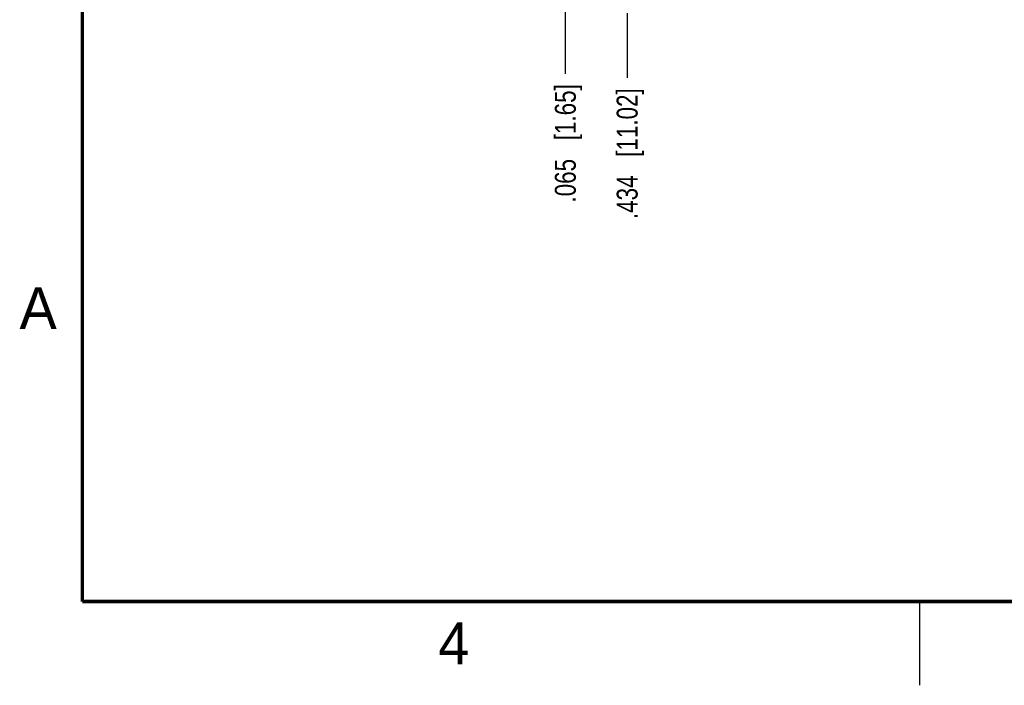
# Model space of a CAD drawing. Header units: inches. Extents: x 0 to 22, y 0 to 17.
# Tile 1 of 14: x 0.1 to 6, y 0 to 4. Entities that reach past the tile are written whole.
import ezdxf

# ---------------------------------------------------------------- set-up
doc = ezdxf.new("R2010")
doc.units = ezdxf.units.IN
doc.header["$LTSCALE"] = 1.21
doc.header["$MEASUREMENT"] = 0
doc.layers.get('0').update_dxf_attribs({"linetype": 'CONTINUOUS'})
doc.layers.add('DIMENSIONS', color=7, linetype='CONTINUOUS')
doc.styles.get("Standard").update_dxf_attribs({"font": 'txt', "width": 0.8})
doc.styles.add('TEXTSTYLE_2', font='txt')
doc.dimstyles.new('DIMSTYLE_2', dxfattribs={"dimtxt": 0.125, "dimasz": 0.18, "dimexe": 0.18, "dimexo": 0.0625, "dimgap": 0.09, "dimtad": 0, "dimtih": 1, "dimtoh": 1, "dimdec": 3, "dimzin": 4, "dimdsep": 46, "dimtxsty": 'STANDARD', "dimblk": '_FILLED', "dimblk1": '_FILLED', "dimblk2": '_FILLED', "dimcen": 0.09, "dimadec": 0, "dimazin": 0, "dimtp": 0.01, "dimtm": 0.01, "dimtfac": 1, "dimtdec": 3, "dimtofl": 0, "dimtmove": 0, "dimatfit": 3, "dimldrblk": '_FILLED', "dimfxl": 1, "dimtolj": 1, "dimtzin": 4, "dimarcsym": 0})

# ---------------------------------------------------------------- blocks, each defined once
blk = doc.blocks.new('*D16')
at = {"layer": 'DIMENSIONS', "color": 2, "linetype": 'CONTINUOUS'}
blk.add_line((3.7523, 4.0097), (3.7523, 3.6248), dxfattribs=at)
at = {"layer": 'DIMENSIONS', "color": 2, "linetype": 'CONTINUOUS', "insert": (3.6898, 3.5623), "char_height": 0.125, "width": 1.225, "attachment_point": 3, "rotation": 90, "line_spacing_factor": 0.9}
blk.add_mtext('.434{\\Ftxt.shx;\\W1.000000;\\H0.125000; }[11.02]', dxfattribs=at)
blk = doc.blocks.new('_FILLED')
at = {"color": 0, "linetype": 'BYBLOCK'}
blk.add_solid([(0, 0), (-1, 0.174), (-1, -0.174)], dxfattribs=at)
blk = doc.blocks.new('*D17')
at = {"layer": 'DIMENSIONS', "color": 2, "linetype": 'CONTINUOUS'}
blk.add_line((3.3833, 4.1691), (3.3833, 3.6491), dxfattribs=at)
at = {"layer": 'DIMENSIONS', "color": 2, "linetype": 'CONTINUOUS', "insert": (3.3208, 3.5866), "char_height": 0.125, "width": 1.125, "attachment_point": 3, "rotation": 90, "line_spacing_factor": 0.9}
blk.add_mtext('.065{\\Ftxt.shx;\\W1.000000;\\H0.125000; }[1.65]', dxfattribs=at)

msp = doc.modelspace()

# ---------------------------------------------------------------- linework, layer by layer
at = {"color": 2, "linetype": 'CONTINUOUS'}
msp.add_line((5.5, 0), (5.5, 0.5), dxfattribs=at)
at = {"color": 7, "linetype": 'CONTINUOUS', "const_width": 0.02}
for points in [[(0.5, 16.5), (0.5, 0.5)], [(0.5, 0.5), (21.5, 0.5)]]:
    msp.add_lwpolyline(points, dxfattribs=at)

# ---------------------------------------------------------------- texts
at = {"color": 2, "linetype": 'CONTINUOUS', "char_height": 0.25, "width": 0.25, "attachment_point": 1, "line_spacing_factor": 0.9, "style": 'TEXTSTYLE_2'}
for s, insert in [('A', (0.125, 2.375)), ('4', (2.625, 0.375))]:
    msp.add_mtext(s, dxfattribs=dict(at, insert=insert))

# ---------------------------------------------------------------- dimensions: what is measured, and where the dimension line sits
at = {"layer": 'DIMENSIONS', "color": 2, "linetype": 'CONTINUOUS'}
for feature_location, offset, origin, picture, middle in [((3.3833, 4.1691), (0, -0.52), (3.3183, 8.1914), '*D17', (3.4953, 2.8006)), ((3.7523, 4.0097), (0, -0.3848), (3.3183, 8.0663), '*D16', (3.8867, 2.7263))]:
    dim = msp.add_ordinate_dim(feature_location=feature_location, offset=offset, dtype=1, origin=origin, dimstyle='DIMSTYLE_2', dxfattribs=at)
    dim.commit()
    dim.dimension.update_dxf_attribs({"geometry": picture, "text_midpoint": middle})

doc.saveas('drawing.dxf')
